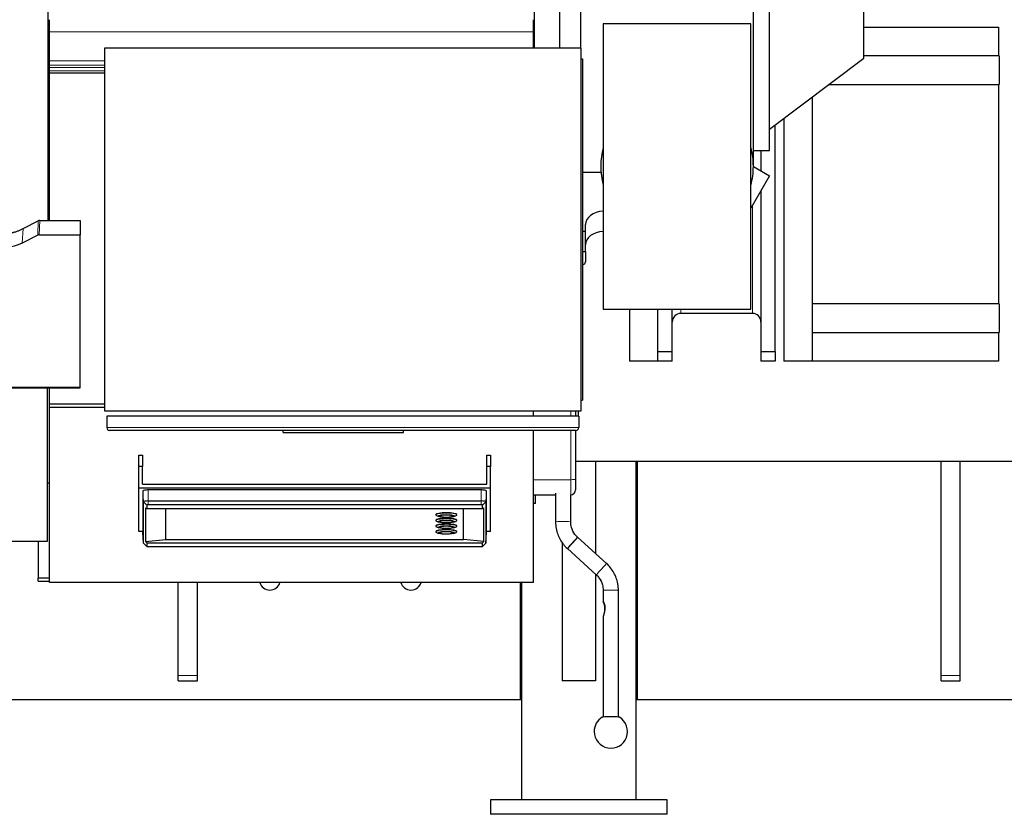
# Model space of a CAD drawing. Header units: inches. Extents: x 0 to 29700, y -16 to 21000.
# Tile 78 of 256: x 6568 to 7600, y 8140 to 8973. Entities that reach past the tile are written whole.
import ezdxf

# ---------------------------------------------------------------- set-up
doc = ezdxf.new("R2010")
doc.units = ezdxf.units.IN
doc.layers.add('1', color=7, linetype='Continuous', true_color=0xffffff)

msp = doc.modelspace()

# ---------------------------------------------------------------- linework, layer by layer
at = {"layer": '1', "color": 2, "linetype": 'Continuous', "lineweight": 25}
for p, q in [((7106.901, 9309.582), (7106.901, 8942.731)), ((7106.901, 9309.582), (7106.901, 8942.731)), ((7133.901, 8942.734), (7133.901, 9134.028)), ((7155.901, 8942.718), (7155.901, 9108.255)), ((6597.561, 8762.122), (6597.561, 9018.709)), ((7336.901, 8818.918), (7336.901, 9015.393)), ((7353.901, 8835.418), (7353.901, 9015.588)), ((7452.901, 8932.418), (7452.901, 9015.594)), ((6598.901, 8959.968), (6598.901, 8972.695)), ((7106.401, 8959.968), (7106.401, 8972.695)), ((7179.401, 8968.518), (7179.401, 8669.318)), ((7334.401, 8968.518), (7179.401, 8968.518)), ((7334.401, 8669.318), (7334.401, 8968.518)), ((7452.903, 8964.733), (7593.901, 8964.733)), ((7593.901, 8964.733), (7593.901, 8934.731)), ((6598.901, 8929.509), (6598.901, 8959.968)), ((7106.401, 8942.718), (7106.401, 8959.968)), ((7156.401, 8942.718), (6656.401, 8942.718)), ((6656.401, 8942.718), (6656.401, 8562.718)), ((7156.401, 8562.718), (7156.401, 8942.718)), ((7156.401, 8931.718), (7157.901, 8931.718)), ((7157.901, 8931.718), (7157.901, 8573.718)), ((7353.901, 8857.818), (7452.901, 8932.418)), ((7594.759, 8934.733), (7452.903, 8934.733)), ((7594.759, 8934.733), (7594.759, 8904.733)), ((6598.901, 8925.077), (6598.901, 8929.509)), ((6598.901, 8922.544), (6598.901, 8925.077)), ((6598.901, 8919.012), (6598.901, 8922.544)), ((6598.901, 8916.547), (6598.901, 8919.012)), ((6598.901, 8762.113), (6598.901, 8916.547)), ((6656.407, 8916.547), (6598.901, 8916.547)), ((7416.161, 8904.733), (7594.759, 8904.733)), ((7593.901, 8904.729), (7593.901, 8674.736)), ((7398.901, 8614.733), (7398.901, 8891.725)), ((7359.901, 8624.733), (7359.901, 8862.338)), ((7368.901, 8869.117), (7368.901, 8614.733)), ((7336.901, 8835.418), (7353.901, 8835.418)), ((7344.901, 8835.417), (7344.901, 8814.297)), ((7336.901, 8818.918), (7353.978, 8809.059)), ((7157.902, 8812.918), (7176.901, 8812.918)), ((7177.127, 8812.918), (7176.901, 8812.918)), ((7353.978, 8809.059), (7334.401, 8775.15)), ((7344.901, 8793.337), (7344.901, 8624.733)), ((6571.337, 8753.732), (6587.015, 8761.76)), ((6588.514, 8762.116), (6630.901, 8762.116)), ((6630.901, 8762.116), (6630.901, 8747.126)), ((7160.901, 8750.824), (7160.901, 8757.895)), ((6586.445, 8746.774), (6570.281, 8738.6)), ((6587.944, 8747.126), (6630.901, 8747.126)), ((6630.901, 8587.645), (6630.901, 8747.126)), ((7160.901, 8750.824), (7157.844, 8750.824)), ((7160.901, 8729.611), (7160.901, 8750.824)), ((7157.844, 8729.611), (7160.901, 8729.611)), ((7160.901, 8729.611), (7160.901, 8719.004)), ((7594.759, 8674.733), (7398.901, 8674.733)), ((7594.759, 8674.733), (7594.759, 8644.733)), ((7179.401, 8669.318), (7334.401, 8669.318)), ((7206.901, 8669.322), (7206.901, 8614.733)), ((7236.901, 8614.733), (7236.901, 8669.322)), ((7251.901, 8624.733), (7251.901, 8669.319)), ((7398.901, 8644.733), (7594.759, 8644.733)), ((7593.901, 8644.734), (7593.901, 8614.733)), ((7236.901, 8624.733), (7251.901, 8624.733)), ((7251.901, 8614.733), (7251.901, 8624.733)), ((7344.901, 8624.733), (7344.901, 8614.733)), ((7344.901, 8624.733), (7359.901, 8624.733)), ((7359.901, 8624.733), (7359.901, 8614.733)), ((7236.901, 8614.733), (7206.901, 8614.733)), ((7251.901, 8614.733), (7236.901, 8614.733)), ((7359.901, 8614.733), (7344.901, 8614.733)), ((7398.901, 8614.733), (7368.901, 8614.733)), ((7593.901, 8614.733), (7398.903, 8614.733)), ((6496.682, 8586.615), (6630.901, 8586.615)), ((6596.401, 8586.615), (6596.401, 8425.68)), ((6598.901, 8569.688), (6598.901, 8586.619)), ((6630.901, 8586.615), (6630.901, 8587.645)), ((7156.401, 8573.718), (7157.901, 8573.718)), ((6598.901, 8567.622), (6598.901, 8569.688)), ((6656.407, 8569.688), (6598.901, 8569.688)), ((6598.901, 8566.257), (6598.901, 8567.623)), ((6598.901, 8382.805), (6598.901, 8566.257)), ((6656.407, 8566.257), (6598.901, 8566.257)), ((6656.401, 8562.718), (7156.401, 8562.718)), ((7106.401, 8557.09), (7106.401, 8562.717)), ((7150.453, 8562.716), (7150.453, 8557.092)), ((7153.401, 8557.093), (7153.401, 8562.718)), ((7153.901, 8557.093), (6658.901, 8557.093)), ((6658.901, 8557.093), (6658.901, 8545.093)), ((7153.901, 8557.093), (7153.901, 8545.093)), ((7150.901, 8542.093), (6661.901, 8542.093)), ((6843.901, 8540.093), (6843.901, 8542.093)), ((6843.901, 8540.093), (6969.901, 8540.093)), ((6969.901, 8540.093), (6969.901, 8542.093)), ((7106.401, 8382.805), (7106.401, 8542.09)), ((7150.453, 8542.092), (7150.453, 8490.759)), ((6692.401, 8504.195), (6692.401, 8516.043)), ((6692.401, 8516.043), (6696.401, 8516.043)), ((6696.401, 8516.043), (6696.401, 8504.195)), ((7057.401, 8504.195), (7057.401, 8516.043)), ((7057.401, 8516.043), (7061.401, 8516.043)), ((7061.401, 8516.043), (7061.401, 8504.195)), ((11523.901, 8509.722), (7150.443, 8509.722)), ((7171.401, 8509.72), (7171.401, 8413.073)), ((7171.401, 8509.72), (7171.401, 8413.073)), ((7213.901, 8154.722), (7213.901, 8509.721)), ((7213.901, 8154.722), (7213.901, 8509.721)), ((7215.062, 8509.721), (7215.062, 8259.722)), ((7215.062, 8509.721), (7215.062, 8259.722)), ((7533.901, 8285.38), (7533.901, 8509.722)), ((7533.901, 8285.38), (7533.901, 8509.722)), ((7553.901, 8285.38), (7553.901, 8509.722)), ((7553.901, 8285.38), (7553.901, 8509.722)), ((6696.401, 8504.195), (6692.401, 8504.195)), ((6692.401, 8481.86), (6692.401, 8504.195)), ((6696.401, 8485.8), (6696.401, 8504.195)), ((7061.401, 8504.195), (7057.401, 8504.195)), ((7057.401, 8485.8), (7057.401, 8504.195)), ((7061.401, 8481.86), (7061.401, 8504.195)), ((7150.453, 8490.759), (7150.453, 8479.74)), ((6598.903, 8486.706), (6596.402, 8486.706)), ((6692.401, 8436.017), (6692.401, 8481.86)), ((6692.401, 8481.86), (7061.401, 8481.86)), ((6696.401, 8485.8), (7057.401, 8485.8)), ((6696.859, 8478.785), (6696.859, 8435.547)), ((7051.401, 8479.748), (6702.401, 8479.748)), ((7056.943, 8435.547), (7056.943, 8478.785)), ((7061.401, 8436.017), (7061.401, 8481.86)), ((6697.268, 8424.023), (6697.268, 8467.261)), ((7051.401, 8468.152), (6702.401, 8468.152)), ((7056.535, 8467.261), (7056.535, 8424.023)), ((7106.402, 8474.74), (7129.453, 8474.74)), ((7108.401, 8465.627), (7108.401, 8474.74)), ((7129.453, 8476.353), (7129.453, 8446.372)), ((7145.453, 8446.372), (7145.453, 8474.749)), ((6699.62, 8461.137), (6699.62, 8425.673)), ((6699.62, 8461.137), (6700.89, 8460.183)), ((6700.89, 8463.816), (6700.89, 8460.183)), ((6700.89, 8460.183), (7052.912, 8460.183)), ((7051.401, 8464.079), (6702.401, 8464.079)), ((6720.901, 8427.787), (6720.901, 8460.182)), ((7032.901, 8427.787), (7032.901, 8460.182)), ((7052.912, 8460.183), (7052.912, 8463.816)), ((7052.912, 8460.183), (7054.183, 8461.137)), ((7054.183, 8425.673), (7054.183, 8461.137)), ((7108.401, 8465.627), (7106.401, 8465.627)), ((7003.901, 8453.854), (7003.901, 8453.558)), ((7003.901, 8447.981), (7003.901, 8447.686)), ((7004.67, 8452.856), (7006.996, 8451.834)), ((7004.67, 8446.984), (7006.996, 8445.962)), ((7008.301, 8453.114), (7008.301, 8452.623)), ((7008.301, 8447.242), (7008.301, 8446.75)), ((7021.501, 8452.623), (7021.501, 8453.114)), ((7021.501, 8446.75), (7021.501, 8447.242)), ((7022.807, 8451.834), (7025.132, 8452.856)), ((7022.807, 8445.962), (7025.132, 8446.984)), ((7025.901, 8453.558), (7025.901, 8453.854)), ((7025.901, 8447.686), (7025.901, 8447.981)), ((6696.864, 8436.017), (6692.401, 8436.017)), ((7003.901, 8442.114), (7003.901, 8441.818)), ((7003.901, 8436.246), (7003.901, 8435.951)), ((7004.67, 8441.116), (7006.996, 8440.094)), ((7008.301, 8441.374), (7008.301, 8440.883)), ((7021.501, 8440.883), (7021.501, 8441.374)), ((7022.807, 8440.094), (7025.132, 8441.116)), ((7025.901, 8441.818), (7025.901, 8442.114)), ((7025.901, 8435.951), (7025.901, 8436.246)), ((7061.401, 8436.017), (7056.939, 8436.017)), ((6596.401, 8425.68), (5459.401, 8425.68)), ((6586.877, 8425.681), (6586.877, 8387.202)), ((6697.268, 8424.023), (6696.859, 8435.547)), ((6699.62, 8425.673), (6720.901, 8427.787)), ((6699.62, 8425.673), (6700.89, 8424.212)), ((6720.901, 8427.787), (7032.901, 8427.787)), ((7004.67, 8435.249), (7006.996, 8434.227)), ((7008.301, 8435.507), (7008.301, 8435.015)), ((7021.501, 8435.015), (7021.501, 8435.507)), ((7022.807, 8434.227), (7025.132, 8435.249)), ((7054.183, 8425.673), (7032.901, 8427.787)), ((7052.912, 8424.212), (7054.183, 8425.673)), ((7056.535, 8424.023), (7056.943, 8435.547)), ((7152.651, 8430.108), (7152.651, 8430.108)), ((7183.014, 8402.517), (7152.651, 8430.108)), ((6697.268, 8424.023), (6697.354, 8423.86)), ((6697.354, 8423.86), (6700.916, 8420.53)), ((6700.89, 8424.212), (7052.912, 8424.212)), ((6700.89, 8424.212), (6700.89, 8420.578)), ((6702.401, 8420.316), (7051.401, 8420.316)), ((7052.887, 8420.53), (7056.448, 8423.86)), ((7052.912, 8420.578), (7052.912, 8424.212)), ((7056.448, 8423.86), (7056.535, 8424.023)), ((7136.401, 8425.172), (7136.401, 8279.72)), ((7136.401, 8425.172), (7136.401, 8279.72)), ((7141.891, 8418.267), (7172.254, 8390.676)), ((6598.903, 8387.202), (6586.877, 8387.202)), ((6586.877, 8383.973), (6586.877, 8387.202)), ((7171.401, 8391.455), (7171.401, 8279.72)), ((7171.401, 8391.455), (7171.401, 8279.72)), ((6586.877, 8383.973), (6598.903, 8383.973)), ((7106.401, 8382.805), (6598.901, 8382.805)), ((6733.901, 8285.38), (6733.901, 8382.807)), ((6733.901, 8285.38), (6733.901, 8382.807)), ((6753.901, 8285.38), (6753.901, 8382.807)), ((6753.901, 8285.38), (6753.901, 8382.807)), ((7092.741, 8259.722), (7092.741, 8382.807)), ((7092.741, 8259.722), (7092.741, 8382.807)), ((7093.901, 8382.809), (7093.901, 8154.722)), ((7093.901, 8382.809), (7093.901, 8154.722)), ((7179.453, 8374.413), (7179.453, 8362.545)), ((7195.453, 8241.639), (7195.453, 8374.413)), ((7179.453, 8347.251), (7179.453, 8241.639)), ((6733.901, 8279.722), (6733.901, 8285.38)), ((6733.901, 8279.722), (6733.901, 8285.38)), ((6753.901, 8279.722), (6753.901, 8285.38)), ((6753.901, 8279.722), (6753.901, 8285.38)), ((7533.901, 8279.722), (7533.901, 8285.38)), ((7533.901, 8279.722), (7533.901, 8285.38)), ((7553.901, 8279.722), (7553.901, 8285.38)), ((7553.901, 8279.722), (7553.901, 8285.38)), ((6733.901, 8279.722), (6753.901, 8279.722)), ((6733.901, 8279.722), (6753.901, 8279.722)), ((7171.401, 8279.72), (7136.401, 8279.72)), ((7171.401, 8279.72), (7136.401, 8279.72)), ((7533.901, 8279.722), (7553.901, 8279.722)), ((7533.901, 8279.722), (7553.901, 8279.722)), ((7092.741, 8259.722), (3518.062, 8259.722)), ((7092.741, 8259.722), (3518.062, 8259.722)), ((7093.901, 8259.722), (7092.741, 8259.722)), ((7093.901, 8259.722), (7092.741, 8259.722)), ((7215.062, 8259.722), (7213.901, 8259.722)), ((7215.062, 8259.722), (7213.901, 8259.722)), ((9245.741, 8259.722), (7215.062, 8259.722)), ((9245.741, 8259.722), (7215.062, 8259.722)), ((7061.401, 8154.722), (7061.401, 8139.722)), ((7061.401, 8154.722), (7061.401, 8139.722)), ((7246.401, 8154.722), (7061.401, 8154.722)), ((7246.401, 8154.722), (7061.401, 8154.722)), ((7246.401, 8139.722), (7246.401, 8154.722)), ((7246.401, 8139.722), (7246.401, 8154.722)), ((7246.401, 8139.722), (7061.401, 8139.722)), ((7246.401, 8139.722), (7061.401, 8139.722))]:
    msp.add_line(p, q, dxfattribs=at)
at = {"layer": '1', "color": 110, "linetype": 'Continuous', "lineweight": 13}
for p, q in [((7106.401, 8959.968), (6598.901, 8959.968)), ((6656.407, 8929.509), (6598.901, 8929.509)), ((6656.407, 8925.077), (6598.901, 8925.077)), ((6656.407, 8922.544), (6598.901, 8922.544)), ((6656.407, 8919.012), (6598.901, 8919.012)), ((6586.445, 8746.774), (6587.015, 8761.76)), ((6588.514, 8762.116), (6587.944, 8747.126)), ((6570.281, 8738.6), (6571.337, 8753.732)), ((6496.969, 8587.645), (6630.901, 8587.645)), ((7145.453, 8557.092), (7145.453, 8562.717)), ((6658.901, 8545.093), (7153.901, 8545.093)), ((7145.453, 8490.506), (7145.453, 8542.092)), ((7145.453, 8490.506), (7106.402, 8490.506)), ((7145.453, 8474.75), (7145.453, 8490.506)), ((6697.268, 8467.261), (6696.859, 8478.785)), ((6702.401, 8468.152), (6702.401, 8479.748)), ((7051.401, 8468.152), (7051.401, 8479.748)), ((7056.535, 8467.261), (7056.943, 8478.785)), ((6700.89, 8463.816), (6697.268, 8467.261)), ((6702.401, 8464.079), (6702.401, 8468.152)), ((7051.401, 8464.079), (7051.401, 8468.152)), ((7052.912, 8463.816), (7056.535, 8467.261)), ((7152.653, 8430.105), (7152.651, 8430.108)), ((6700.89, 8420.578), (6697.268, 8424.023)), ((7052.912, 8420.578), (7056.535, 8424.023)), ((6733.901, 8285.38), (6753.901, 8285.38)), ((6733.901, 8285.38), (6753.901, 8285.38)), ((7533.901, 8285.38), (7553.901, 8285.38)), ((7533.901, 8285.38), (7553.901, 8285.38))]:
    msp.add_line(p, q, dxfattribs=at)
at = {"layer": '1', "color": 2, "linetype": 'Continuous', "lineweight": 25}
for centre, radius, start, end in [((7256.901, 8818.918), 80, 165.639375, 194.360625), ((7256.901, 8818.918), 80, 0, 14.36625), ((7256.901, 8818.918), 80, 345.63375, 0), ((7260.901, 8655.733), 9, 90, 179.999999), ((7335.901, 8655.733), 9, 0.000001, 90), ((6661.901, 8545.093), 3, 180, 270), ((7150.901, 8545.093), 3, 270, 0), ((7145.453, 8479.74), 5, 270, 0), ((6829.901, 8385.722), 11, 195.373125, 344.62125), ((6977.901, 8385.722), 11, 195.373125, 344.62125), ((7187.453, 8226.495), 17.5, 180, 59.108724), ((7187.453, 8226.495), 17.5, 120.891285, 180)]:
    msp.add_arc(centre, radius, start, end, dxfattribs=at)
at = {"layer": '1', "color": 120, "linetype": 'Continuous', "lineweight": 13}
for centre in [(6829.901, 8385.722), (6977.901, 8385.722)]:
    msp.add_arc(centre, 11, 195.377813, 345, dxfattribs=at)
at = {"layer": '1', "color": 2, "linetype": 'Continuous', "lineweight": 25}
for centre, major_axis, ratio, start_param, end_param in [((7180.901, 8757.895), (20, 0), 0.70710678, 1.64587549, 3.14159265), ((6588.516, 8759.453), (3, -0.007), 0.88743113, 1.57348781, 2.09669196), ((6587.947, 8744.497), (3, -0.011), 0.87613282, 1.57510621, 2.09831036), ((7180.901, 8736.682), (-20, 0), 0.70710678, 4.78746815, 6.28318531), ((7155.901, 8719.004), (5, 0), 0.70710678, 5.12391307, 6.28318531), ((6702.401, 8478.785), (-5.542, 0), 0.17364818, 4.71238898, 6.28318531), ((7051.401, 8478.785), (-5.542, 0), 0.17364818, 3.14159265, 4.71238898), ((6702.401, 8467.261), (5.133, 0), 0.17364818, 1.57079635, 3.14159264), ((7051.401, 8467.261), (5.133, 0), 0.17364818, 0, 1.57079632), ((6702.401, 8463.816), (1.511, 0), 0.17364818, 1.57079636, 3.14159264), ((7051.401, 8463.816), (1.511, 0), 0.17364818, 0, 1.57079631), ((7014.901, 8453.854), (11, 0), 0.17364818, 0, 3.14159265), ((7014.901, 8453.558), (-11, 0), 0.17364818, 4.71238898, 6.28318531), ((7014.901, 8453.558), (-11, 0), 0.17364818, 0, 0.37620572), ((7014.901, 8447.981), (11, 0), 0.17364818, 0, 3.14159265), ((7014.901, 8447.686), (-11, 0), 0.17364818, 4.71238898, 6.28318531), ((7014.901, 8447.686), (-11, 0), 0.17364818, 0, 0.37620572), ((7014.901, 8452.623), (6.6, 0), 0.17364818, 2.11193566, 3.14159265), ((7014.901, 8446.75), (6.6, 0), 0.17364818, 2.10859772, 3.14159265), ((7014.901, 8452.327), (6.3, 0), 0.17364818, 0, 3.14159265), ((7014.901, 8446.455), (6.3, 0), 0.17364818, 0, 3.14159265), ((7014.901, 8452.327), (6.3, 0), 0.17364818, 4.70168793, 6.28318531), ((7014.901, 8446.455), (6.3, 0), 0.17364818, 4.70168793, 6.28318531), ((7014.901, 8453.558), (-11, 0), 0.17364818, 2.76538693, 4.71238898), ((7014.901, 8447.686), (-11, 0), 0.17364818, 2.76538693, 4.71238898), ((7014.901, 8446.75), (6.6, 0), 0.17364818, 0, 1.03289676), ((7014.901, 8452.623), (6.6, 0), 0.17364818, 0, 1.02955882), ((7014.901, 8442.114), (11, 0), 0.17364818, 0, 3.14159265), ((7014.901, 8441.818), (-11, 0), 0.17364818, 4.71238898, 6.28318531), ((7014.901, 8441.818), (-11, 0), 0.17364818, 0, 0.37620572), ((7014.901, 8436.246), (11, 0), 0.17364818, 0, 3.14159265), ((7014.901, 8435.951), (-11, 0), 0.17364818, 4.71238898, 6.28318531), ((7014.901, 8435.951), (-11, 0), 0.17364818, 0, 0.37620572), ((7014.901, 8440.883), (6.6, 0), 0.17364818, 2.10908859, 3.14159265), ((7014.901, 8435.015), (6.6, 0), 0.17364818, 2.10967764, 3.14159265), ((7014.901, 8440.587), (6.3, 0), 0.17364818, 0, 3.14159265), ((7014.901, 8434.72), (6.3, 0), 0.17364818, 0, 3.14159265), ((7014.901, 8440.587), (6.3, 0), 0.17364818, 4.70168793, 6.28318531), ((7014.901, 8441.818), (-11, 0), 0.17364818, 2.76538693, 4.71238898), ((7014.901, 8435.951), (-11, 0), 0.17364818, 2.76538693, 4.71238898), ((7014.901, 8440.883), (6.6, 0), 0.17364818, 0, 1.03240589), ((7014.901, 8435.015), (6.6, 0), 0.17364818, 0, 1.03181684), ((7014.901, 8434.72), (6.3, 0), 0.17364818, 4.70168793, 6.28318531), ((7147.271, 8424.188), (5.38, 5.921), 0.02237934, 0, 6.26332385), ((6702.401, 8420.578), (1.511, 0), 0.17364818, 3.14159269, 4.71238897), ((7051.401, 8420.578), (1.511, 0), 0.17364818, 4.71238901, 6.28318529), ((7187.453, 8241.494), (9, 0), 0.03494532, 0.05791347, 3.08333881)]:
    msp.add_ellipse(centre, major_axis=major_axis, ratio=ratio, start_param=start_param, end_param=end_param, dxfattribs=at)
at = {"layer": '1', "color": 110, "linetype": 'Continuous', "lineweight": 13}
for centre, major_axis, ratio, start_param, end_param in [((7145.453, 8490.759), (5, 0), 0.05044761, 4.71238898, 6.28318531), ((7014.901, 8452.327), (6.3, 0), 0.17364818, 3.14159265, 4.70168793), ((7014.901, 8446.455), (6.3, 0), 0.17364818, 3.14159265, 4.70168793), ((7137.453, 8446.372), (8, 0), 0.0348995, 1.57079633, 3.14198538), ((7137.453, 8446.372), (8, 0), 0.0348995, 0.0043197, 1.57079633), ((7014.901, 8440.587), (6.3, 0), 0.17364818, 3.14159265, 4.70168793), ((7014.901, 8434.72), (6.3, 0), 0.17364818, 3.14159265, 4.70168793), ((7147.271, 8424.188), (5.38, 5.921), 0.02237934, 0, 1.54545094), ((7147.271, 8424.188), (5.38, 5.921), 0.02237934, 1.54545094, 3.14167452), ((7177.634, 8396.597), (5.38, 5.921), 0.02237934, 1.54545094, 3.14275445), ((7177.634, 8396.597), (5.38, 5.921), 0.02237934, 0.00037645, 1.54545094), ((7187.454, 8374.41), (8, 0), 0.03494532, 1.57093898, 3.13217515), ((7187.454, 8374.41), (8, 0), 0.03494532, 0.01119746, 1.57093898)]:
    msp.add_ellipse(centre, major_axis=major_axis, ratio=ratio, start_param=start_param, end_param=end_param, dxfattribs=at)
at = {"layer": '1', "color": 2, "linetype": 'Continuous', "lineweight": 25}
for centre, major_axis in [((7014.901, 8452.376), (-8.5, 0)), ((7014.901, 8446.504), (-8.5, 0)), ((7014.901, 8452.376), (7.85, 0)), ((7014.901, 8446.504), (7.85, 0)), ((7014.901, 8440.636), (-8.5, 0)), ((7014.901, 8434.769), (-8.5, 0)), ((7014.901, 8440.636), (7.85, 0)), ((7014.901, 8434.769), (7.85, 0))]:
    msp.add_ellipse(centre, major_axis=major_axis, ratio=0.17364818, dxfattribs=at)
at = {"layer": '1', "color": 110, "linetype": 'Continuous', "lineweight": 13}
for points in [[(7335.901, 8777.752), (7335.901, 8664.733)], [(7260.901, 8664.733), (7260.901, 8669.319)]]:
    msp.add_open_spline(points, degree=1, dxfattribs=at)
at = {"layer": '1', "color": 2, "linetype": 'Continuous', "lineweight": 25}
for points, knots in [([(6546.901, 8747.924), (6547.971, 8747.924), (6550.106, 8747.986), (6552.232, 8748.173), (6553.558, 8748.328), (6553.823, 8748.361), (6554.351, 8748.43), (6555.143, 8748.541), (6555.931, 8748.668), (6557.501, 8748.945), (6558.541, 8749.161), (6559.703, 8749.438), (6559.832, 8749.469), (6560.09, 8749.532), (6560.476, 8749.629), (6561.371, 8749.863), (6562.132, 8750.08), (6563.642, 8750.536), (6565.629, 8751.201), (6567.563, 8751.978), (6569.47, 8752.812), (6570.411, 8753.257), (6571.337, 8753.732)], [0, 0, 0, 0, 0.125, 0.25, 0.25, 0.28125, 0.28125, 0.3125, 0.375, 0.375, 0.5, 0.5, 0.515625, 0.515625, 0.53125, 0.5625, 0.625, 0.625, 0.75, 0.875, 0.875, 1, 1, 1, 1]), ([(6570.281, 8738.6), (6566.747, 8736.813), (6562.946, 8735.434), (6555.063, 8733.585), (6550.982, 8733.114), (6546.901, 8733.114)], [0, 0, 0, 0, 0.5, 0.5, 1, 1, 1, 1]), ([(7008.434, 8452.412), (7008.467, 8452.301), (7008.616, 8452.029), (7009.286, 8451.796), (7010.575, 8451.482), (7011.893, 8451.359), (7012.593, 8451.316)], [0, 0, 0, 0, 0.12822888, 0.35159992, 0.69580504, 1, 1, 1, 1]), ([(7008.434, 8446.539), (7008.467, 8446.428), (7008.616, 8446.157), (7009.286, 8445.923), (7010.575, 8445.609), (7011.893, 8445.487), (7012.593, 8445.444)], [0, 0, 0, 0, 0.12822888, 0.35159992, 0.69580504, 1, 1, 1, 1]), ([(7129.453, 8446.372), (7129.458, 8443.964), (7130.045, 8437.595), (7133.75, 8427.429), (7138.787, 8421.133), (7141.891, 8418.267)], [0, 0, 0, 0, 0.22549341, 0.61269806, 1, 1, 1, 1]), ([(7152.651, 8430.108), (7151.621, 8431.049), (7148.882, 8434.038), (7146.086, 8439.694), (7145.465, 8444.314), (7145.453, 8446.372)], [0, 0, 0, 0, 0.22554717, 0.67149287, 1, 1, 1, 1]), ([(7008.434, 8440.672), (7008.467, 8440.561), (7008.616, 8440.289), (7009.286, 8440.055), (7010.575, 8439.742), (7011.893, 8439.619), (7012.593, 8439.576)], [0, 0, 0, 0, 0.12822888, 0.35159992, 0.69580504, 1, 1, 1, 1]), ([(7008.434, 8434.804), (7008.467, 8434.693), (7008.616, 8434.422), (7009.286, 8434.188), (7010.575, 8433.874), (7011.893, 8433.752), (7012.593, 8433.709)], [0, 0, 0, 0, 0.12822888, 0.35159992, 0.69580504, 1, 1, 1, 1]), ([(7195.453, 8374.413), (7195.447, 8376.82), (7194.86, 8383.19), (7191.155, 8393.356), (7186.119, 8399.651), (7183.014, 8402.517)], [0, 0, 0, 0, 0.22549345, 0.61269802, 1, 1, 1, 1]), ([(7172.254, 8390.676), (7173.285, 8389.735), (7176.023, 8386.746), (7178.82, 8381.091), (7179.441, 8376.471), (7179.453, 8374.413)], [0, 0, 0, 0, 0.2255472, 0.67149241, 1, 1, 1, 1]), ([(7179.956, 8361.588), (7179.893, 8361.715), (7179.833, 8361.829), (7179.724, 8362.034), (7179.675, 8362.124), (7179.621, 8362.221), (7179.611, 8362.24), (7179.596, 8362.267), (7179.591, 8362.275), (7179.581, 8362.293), (7179.558, 8362.334), (7179.538, 8362.371), (7179.496, 8362.448), (7179.476, 8362.487), (7179.458, 8362.525), (7179.455, 8362.535), (7179.453, 8362.544), (7179.453, 8362.546), (7179.453, 8362.549), (7179.454, 8362.55), (7179.462, 8362.548), (7179.476, 8362.534), (7179.511, 8362.493), (7179.524, 8362.476), (7179.548, 8362.445), (7179.56, 8362.428), (7179.574, 8362.41), (7179.583, 8362.397), (7179.588, 8362.39), (7179.632, 8362.329), (7179.677, 8362.261), (7179.78, 8362.101), (7179.837, 8362.008), (7179.913, 8361.876), (7179.929, 8361.848), (7179.961, 8361.792), (7180.008, 8361.705), (7180.057, 8361.612), (7180.157, 8361.419), (7180.224, 8361.279), (7180.324, 8361.053), (7180.358, 8360.976), (7180.408, 8360.855), (7180.424, 8360.814), (7180.457, 8360.731), (7180.473, 8360.689), (7180.554, 8360.478), (7180.615, 8360.302), (7180.731, 8359.936), (7180.785, 8359.746), (7180.847, 8359.501), (7180.86, 8359.452), (7180.883, 8359.353), (7180.918, 8359.204), (7180.95, 8359.053), (7181.01, 8358.75), (7181.045, 8358.545), (7181.104, 8358.131), (7181.129, 8357.921), (7181.16, 8357.603), (7181.169, 8357.496), (7181.18, 8357.336), (7181.184, 8357.282), (7181.19, 8357.174), (7181.193, 8357.121), (7181.207, 8356.851), (7181.213, 8356.636), (7181.217, 8356.207), (7181.214, 8355.993), (7181.202, 8355.565), (7181.192, 8355.351), (7181.165, 8354.924), (7181.131, 8354.498), (7181.084, 8354.073), (7181.044, 8353.755), (7181.03, 8353.649), (7181.001, 8353.437), (7180.986, 8353.331), (7180.938, 8353.016), (7180.904, 8352.808), (7180.831, 8352.395), (7180.792, 8352.19), (7180.711, 8351.785), (7180.669, 8351.584), (7180.581, 8351.186), (7180.535, 8350.989), (7180.441, 8350.599), (7180.393, 8350.406), (7180.331, 8350.167), (7180.318, 8350.12), (7180.293, 8350.025), (7180.281, 8349.978), (7180.243, 8349.837), (7180.218, 8349.744), (7180.142, 8349.469), (7180.091, 8349.29), (7180.016, 8349.03), (7179.99, 8348.944), (7179.953, 8348.818), (7179.94, 8348.776), (7179.916, 8348.694), (7179.903, 8348.653), (7179.842, 8348.451), (7179.795, 8348.298), (7179.728, 8348.085), (7179.706, 8348.016), (7179.664, 8347.885), (7179.644, 8347.822), (7179.616, 8347.733), (7179.602, 8347.689), (7179.589, 8347.648), (7179.58, 8347.621), (7179.576, 8347.607), (7179.555, 8347.542), (7179.539, 8347.495), (7179.512, 8347.409), (7179.5, 8347.372), (7179.485, 8347.323), (7179.478, 8347.301), (7179.472, 8347.282), (7179.469, 8347.27), (7179.467, 8347.264), (7179.457, 8347.23), (7179.453, 8347.213), (7179.453, 8347.208)], [0, 0, 0, 0, 0.02724647, 0.02724647, 0.05449294, 0.05449294, 0.06130456, 0.06130456, 0.06471037, 0.06471037, 0.06811618, 0.08173941, 0.08173941, 0.10898589, 0.10898589, 0.12260912, 0.12260912, 0.12942074, 0.12942074, 0.13623236, 0.13623236, 0.16347883, 0.16347883, 0.17710207, 0.17710207, 0.18391368, 0.18731949, 0.18731949, 0.1907253, 0.1907253, 0.21797177, 0.21797177, 0.24521824, 0.24521824, 0.25202986, 0.25202986, 0.25884148, 0.27246472, 0.27246472, 0.29971119, 0.29971119, 0.31333442, 0.31333442, 0.32014604, 0.32014604, 0.32695766, 0.32695766, 0.35420413, 0.35420413, 0.3814506, 0.3814506, 0.38826222, 0.38826222, 0.39507384, 0.40869707, 0.40869707, 0.43594355, 0.43594355, 0.46319002, 0.46319002, 0.47681325, 0.47681325, 0.48362487, 0.48362487, 0.49043649, 0.49043649, 0.51768296, 0.51768296, 0.54492943, 0.54492943, 0.5721759, 0.5721759, 0.59942237, 0.62666885, 0.62666885, 0.64029208, 0.64029208, 0.65391532, 0.65391532, 0.68116179, 0.68116179, 0.70840826, 0.70840826, 0.73565473, 0.73565473, 0.7629012, 0.7629012, 0.79014768, 0.79014768, 0.79695929, 0.79695929, 0.80377091, 0.80377091, 0.81739415, 0.81739415, 0.84464062, 0.84464062, 0.85826385, 0.85826385, 0.86507547, 0.86507547, 0.87188709, 0.87188709, 0.89913356, 0.89913356, 0.9127568, 0.9127568, 0.92638003, 0.92638003, 0.93319165, 0.93659746, 0.93659746, 0.94000327, 0.94000327, 0.95362651, 0.95362651, 0.96724974, 0.96724974, 0.97406136, 0.97746717, 0.97746717, 0.98087298, 0.98087298, 1, 1, 1, 1]), ([(7181.105, 8354.082), (7181.121, 8354.242), (7181.135, 8354.402), (7181.163, 8354.774), (7181.176, 8354.986), (7181.194, 8355.41), (7181.199, 8355.623), (7181.201, 8356.05), (7181.198, 8356.263), (7181.184, 8356.692), (7181.172, 8356.907), (7181.151, 8357.176), (7181.147, 8357.23), (7181.137, 8357.338), (7181.132, 8357.392), (7181.116, 8357.553), (7181.104, 8357.66), (7181.065, 8357.98), (7181.033, 8358.19), (7180.961, 8358.607), (7180.92, 8358.812), (7180.851, 8359.117), (7180.827, 8359.217), (7180.788, 8359.367), (7180.775, 8359.417), (7180.749, 8359.516), (7180.735, 8359.565), (7180.666, 8359.808), (7180.608, 8359.996), (7180.485, 8360.358), (7180.42, 8360.532), (7180.337, 8360.741), (7180.321, 8360.782), (7180.287, 8360.864), (7180.27, 8360.904), (7180.22, 8361.023), (7180.152, 8361.177), (7180.086, 8361.32), (7180.037, 8361.423), (7180.012, 8361.474), (7179.988, 8361.523), (7179.972, 8361.556), (7179.964, 8361.572), (7179.956, 8361.588)], [0, 0, 0, 0, 0.0594137, 0.0594137, 0.13779589, 0.13779589, 0.21617808, 0.21617808, 0.29456028, 0.29456028, 0.37294247, 0.37294247, 0.39253802, 0.39253802, 0.41213356, 0.41213356, 0.45132466, 0.45132466, 0.52970685, 0.52970685, 0.60808904, 0.60808904, 0.64728014, 0.64728014, 0.66687569, 0.66687569, 0.68647123, 0.68647123, 0.76485343, 0.76485343, 0.84323562, 0.84323562, 0.86283116, 0.86283116, 0.88242671, 0.88242671, 0.92161781, 0.9608089, 0.9608089, 0.98040445, 0.99020223, 0.99020223, 1, 1, 1, 1])]:
    msp.add_open_spline(points, degree=3, knots=knots, dxfattribs=at)
for points, degree in [([(7335.901, 8664.733), (7260.901, 8664.733)], 1), ([(7012.593, 8451.316), (7013.577, 8451.206), (7014.822, 8451.229)], 2), ([(7012.593, 8445.444), (7013.577, 8445.334), (7014.822, 8445.356)], 2), ([(7012.593, 8439.576), (7013.577, 8439.466), (7014.822, 8439.489)], 2), ([(7012.593, 8433.709), (7013.577, 8433.599), (7014.822, 8433.621)], 2)]:
    msp.add_open_spline(points, degree=degree, dxfattribs=at)

doc.saveas('drawing.dxf')
